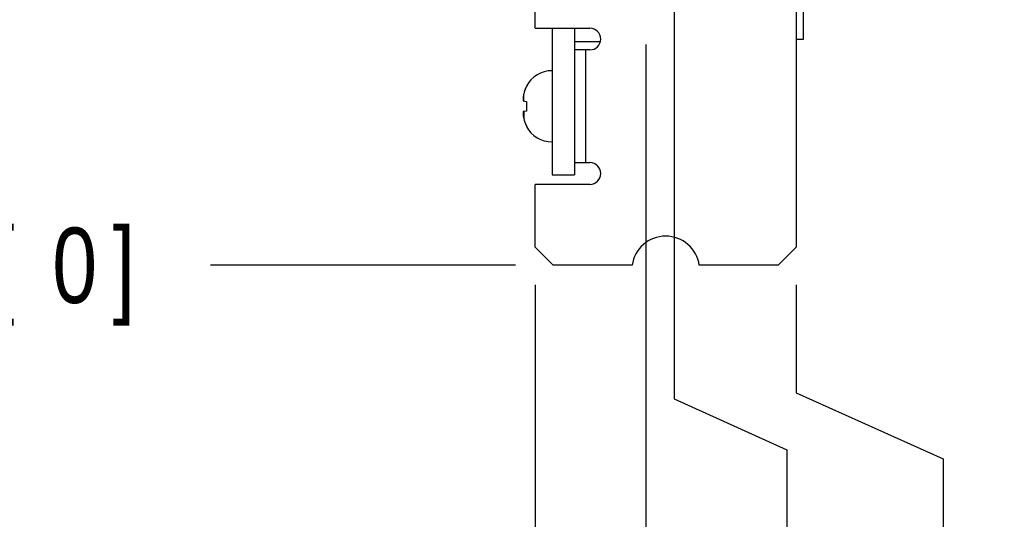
# Model space of a CAD drawing. Header units: inches. Extents: x 0.2 to 16.8, y 0.1 to 10.8.
# Tile 3 of 24: x 1.9 to 3.5, y 2.6 to 3.4. Entities that reach past the tile are written whole.
import ezdxf

# ---------------------------------------------------------------- set-up
doc = ezdxf.new("R2010")
doc.units = ezdxf.units.IN
doc.header["$LTSCALE"] = 0.935
doc.header["$MEASUREMENT"] = 0
doc.layers.get('0').update_dxf_attribs({"linetype": 'CONTINUOUS'})
doc.layers.add('DIMENSIONS', color=7, linetype='CONTINUOUS')
doc.styles.get("Standard").update_dxf_attribs({"font": 'txt', "width": 0.8})
doc.dimstyles.new('DIMSTYLE_2', dxfattribs={"dimtxt": 0.125, "dimasz": 0.18, "dimexe": 0.18, "dimexo": 0.0625, "dimgap": 0.09, "dimtad": 0, "dimtih": 1, "dimtoh": 1, "dimdec": 3, "dimlfac": 1.666667, "dimzin": 4, "dimdsep": 46, "dimtxsty": 'STANDARD', "dimblk": '_FILLED', "dimblk1": '_FILLED', "dimblk2": '_FILLED', "dimcen": 0.09, "dimadec": 0, "dimazin": 0, "dimtp": 0.001, "dimtm": 0.001, "dimtfac": 1, "dimtdec": 3, "dimtofl": 0, "dimtmove": 0, "dimatfit": 3, "dimldrblk": '_FILLED', "dimfxl": 1, "dimtolj": 1, "dimtzin": 4, "dimarcsym": 0})

# ---------------------------------------------------------------- blocks, each defined once
blk = doc.blocks.new('*D8')
at = {"layer": 'DIMENSIONS', "color": 2, "linetype": 'CONTINUOUS'}
blk.add_line((2.5725, 3.7073), (2.1897, 3.7073), dxfattribs=at)
at = {"layer": 'DIMENSIONS', "color": 2, "linetype": 'CONTINUOUS', "width": 0.8}
for s, p in [('[', (1.4272, 3.6448)), (']', (2.0272, 3.6448)), ('1.176', (0.8022, 3.6448)), ('29.87', (1.5272, 3.6448))]:
    blk.add_text(s, height=0.125, dxfattribs=at).set_placement(p)
blk = doc.blocks.new('_FILLED')
at = {"color": 0, "linetype": 'BYBLOCK'}
blk.add_solid([(0, 0), (-1, 0.1736), (-1, -0.1736)], dxfattribs=at)
blk = doc.blocks.new('*D9')
at = {"layer": 'DIMENSIONS', "color": 2, "linetype": 'CONTINUOUS'}
blk.add_line((2.6848, 4.0097), (2.1897, 4.0097), dxfattribs=at)
at = {"layer": 'DIMENSIONS', "color": 2, "linetype": 'CONTINUOUS', "width": 0.8}
for s, p in [('1.680', (0.8022, 3.9472)), ('[', (1.4272, 3.9472)), ('42.67', (1.5272, 3.9472)), (']', (2.0272, 3.9472))]:
    blk.add_text(s, height=0.125, dxfattribs=at).set_placement(p)
blk = doc.blocks.new('*D10')
at = {"layer": 'DIMENSIONS', "color": 2, "linetype": 'CONTINUOUS'}
blk.add_line((2.5914, 4.3013), (2.1897, 4.3013), dxfattribs=at)
at = {"layer": 'DIMENSIONS', "color": 2, "linetype": 'CONTINUOUS', "width": 0.8}
for s, p in [('2.166', (0.8022, 4.2388)), ('[', (1.4272, 4.2388)), ('55.02', (1.5272, 4.2388)), (']', (2.0272, 4.2388))]:
    blk.add_text(s, height=0.125, dxfattribs=at).set_placement(p)
blk = doc.blocks.new('*D11')
at = {"layer": 'DIMENSIONS', "color": 2, "linetype": 'CONTINUOUS'}
blk.add_line((2.5914, 4.7603), (2.1897, 4.7603), dxfattribs=at)
at = {"layer": 'DIMENSIONS', "color": 2, "linetype": 'CONTINUOUS', "width": 0.8}
for s, p in [('2.931', (0.8022, 4.6978)), ('[', (1.4272, 4.6978)), ('74.45', (1.5272, 4.6978)), (']', (2.0272, 4.6978))]:
    blk.add_text(s, height=0.125, dxfattribs=at).set_placement(p)
blk = doc.blocks.new('*D12')
at = {"layer": 'DIMENSIONS', "color": 2, "linetype": 'CONTINUOUS'}
blk.add_line((2.5914, 5.2193), (2.1897, 5.2193), dxfattribs=at)
at = {"layer": 'DIMENSIONS', "color": 2, "linetype": 'CONTINUOUS', "width": 0.8}
for s, p in [('[', (1.4272, 5.1568)), (']', (2.0272, 5.1568)), ('3.696', (0.8022, 5.1568)), ('93.88', (1.5272, 5.1568))]:
    blk.add_text(s, height=0.125, dxfattribs=at).set_placement(p)
blk = doc.blocks.new('*D13')
at = {"layer": 'DIMENSIONS', "color": 2, "linetype": 'CONTINUOUS'}
blk.add_line((2.6955, 3.0017), (2.1897, 3.0017), dxfattribs=at)
at = {"layer": 'DIMENSIONS', "color": 2, "linetype": 'CONTINUOUS', "width": 0.8}
for s, p in [('[', (1.8272, 2.9392)), (']', (2.0272, 2.9392)), ('.000', (1.3022, 2.9392)), ('0', (1.9272, 2.9392))]:
    blk.add_text(s, height=0.125, dxfattribs=at).set_placement(p)
blk = doc.blocks.new('*D14')
at = {"layer": 'DIMENSIONS', "color": 2, "linetype": 'CONTINUOUS'}
blk.add_line((2.9115, 3.3683), (2.9115, 2.5642), dxfattribs=at)
at = {"layer": 'DIMENSIONS', "color": 2, "linetype": 'CONTINUOUS', "width": 0.8}
for s, p in [(']', (2.974, 2.4017)), ('7.77', (2.974, 2.0017)), ('[', (2.974, 1.9017)), ('.306', (2.974, 1.3767))]:
    blk.add_text(s, height=0.125, rotation=90, dxfattribs=at).set_placement(p)
blk = doc.blocks.new('*D15')
at = {"layer": 'DIMENSIONS', "color": 2, "linetype": 'CONTINUOUS'}
for p, q in [((3.1612, 2.9692), (3.1612, 2.7901)), ((3.1612, 2.7901), (3.4047, 2.6806)), ((3.4047, 2.6806), (3.4047, 2.5642))]:
    blk.add_line(p, q, dxfattribs=at)
at = {"layer": 'DIMENSIONS', "color": 2, "linetype": 'CONTINUOUS', "width": 0.8}
for s, p in [(']', (3.4672, 2.4017)), ('18.34', (3.4672, 1.9017)), ('[', (3.4672, 1.8017)), ('.722', (3.4672, 1.2767))]:
    blk.add_text(s, height=0.125, rotation=90, dxfattribs=at).set_placement(p)
blk = doc.blocks.new('*D16')
at = {"layer": 'DIMENSIONS', "color": 2, "linetype": 'CONTINUOUS'}
for p, q in [((2.9589, 3.7356), (2.9589, 2.7801)), ((2.9589, 2.7801), (3.1458, 2.6955)), ((3.1458, 2.6955), (3.1458, 2.5642))]:
    blk.add_line(p, q, dxfattribs=at)
at = {"layer": 'DIMENSIONS', "color": 2, "linetype": 'CONTINUOUS', "width": 0.8}
for s, p in [(']', (3.2083, 2.4017)), ('9.77', (3.2083, 2.0017)), ('[', (3.2083, 1.9017)), ('.385', (3.2083, 1.3767))]:
    blk.add_text(s, height=0.125, rotation=90, dxfattribs=at).set_placement(p)
blk = doc.blocks.new('*D17')
at = {"layer": 'DIMENSIONS', "color": 2, "linetype": 'CONTINUOUS'}
blk.add_line((2.9169, 5.5448), (2.9169, 6.2735), dxfattribs=at)
at = {"layer": 'DIMENSIONS', "color": 2, "linetype": 'CONTINUOUS', "width": 0.8}
for s, p in [(']', (2.9794, 7.661)), ('7.99', (2.9794, 7.261)), ('[', (2.9794, 7.161)), ('.315', (2.9794, 6.636)), ('3X ', (2.9794, 6.336))]:
    blk.add_text(s, height=0.125, rotation=90, dxfattribs=at).set_placement(p)
blk = doc.blocks.new('*D18')
at = {"layer": 'DIMENSIONS', "color": 2, "linetype": 'CONTINUOUS'}
blk.add_line((2.728, 2.9692), (2.728, 2.5642), dxfattribs=at)
at = {"layer": 'DIMENSIONS', "color": 2, "linetype": 'CONTINUOUS', "width": 0.8}
for s, p in [(']', (2.7905, 2.4017)), ('0', (2.7905, 2.3017)), ('[', (2.7905, 2.2017)), ('.000', (2.7905, 1.6767))]:
    blk.add_text(s, height=0.125, rotation=90, dxfattribs=at).set_placement(p)

msp = doc.modelspace()

# ---------------------------------------------------------------- linework, layer by layer
at = {"color": 3, "linetype": 'CONTINUOUS'}
for p, q in [((2.72802, 3.39527), (2.72802, 5.37407)), ((3.16122, 5.35547), (3.16122, 3.03167)), ((2.72802, 3.39527), (2.81892, 3.39527)), ((2.81892, 3.35927), (2.79342, 3.35927)), ((2.79342, 3.35927), (2.79342, 3.17207)), ((2.79342, 3.17207), (2.81892, 3.17207)), ((2.81892, 3.13607), (2.72802, 3.13607)), ((2.72802, 3.03167), (2.72802, 3.13607)), ((2.72802, 3.03167), (2.75802, 3.00167)), ((3.13122, 3.00167), (3.16122, 3.03167)), ((2.88891, 3.00167), (2.75802, 3.00167)), ((3.13122, 3.00167), (3.00033, 3.00167))]:
    msp.add_line(p, q, dxfattribs=at)
at = {"color": 7, "linetype": 'CONTINUOUS'}
for p, q in [((3.17262, 4.28957), (3.17262, 3.37667)), ((2.75622, 3.39527), (2.75622, 3.15167)), ((2.79342, 3.39527), (2.79342, 3.35927)), ((2.79342, 3.37337), (2.83636, 3.37337)), ((3.17262, 3.37667), (3.16122, 3.37667)), ((2.71351, 3.29904), (2.71351, 3.29803)), ((2.70837, 3.2745), (2.71351, 3.27385)), ((2.71351, 3.27385), (2.71351, 3.26567)), ((2.71351, 3.25749), (2.70837, 3.25684)), ((2.71351, 3.26567), (2.71351, 3.25749)), ((2.71351, 3.23332), (2.71351, 3.2323)), ((2.79342, 3.17207), (2.79342, 3.15167)), ((2.75622, 3.15167), (2.79342, 3.15167))]:
    msp.add_line(p, q, dxfattribs=at)
at = {"color": 9, "linetype": 'CONTINUOUS'}
for p, q in [((2.81142, 3.35927), (2.81142, 3.17207)), ((2.70919, 3.2744), (2.70919, 3.28579)), ((2.70919, 3.25695), (2.70919, 3.24555))]:
    msp.add_line(p, q, dxfattribs=at)
at = {"color": 3, "linetype": 'CONTINUOUS'}
for centre, radius, start, end in [((2.81892, 3.37727), 0.018, 270, 90), ((2.81892, 3.15407), 0.018, 270, 90), ((2.94462, 2.99387), 0.05625, 7.9707, 172.0293)]:
    msp.add_arc(centre, radius, start, end, dxfattribs=at)
at = {"color": 7, "linetype": 'CONTINUOUS'}
for centre, start, end in [((2.75622, 3.27638), 90, 152.04504), ((2.75622, 3.25496), 207.95496, 270)]:
    msp.add_arc(centre, 0.04835, start, end, dxfattribs=at)
for points in [[(2.7086, 3.2828), (2.70852, 3.28237), (2.70844, 3.28193), (2.70837, 3.28149)], [(2.70865, 3.28308), (2.70863, 3.28298), (2.70861, 3.28289), (2.7086, 3.2828)], [(2.70887, 3.28423), (2.70879, 3.28384), (2.70872, 3.28346), (2.70865, 3.28308)], [(2.70919, 3.28579), (2.70908, 3.28527), (2.70897, 3.28475), (2.70887, 3.28423)], [(2.70967, 3.28781), (2.7095, 3.28714), (2.70934, 3.28647), (2.70919, 3.28579)], [(2.70983, 3.28841), (2.70977, 3.28821), (2.70972, 3.28801), (2.70967, 3.28781)], [(2.71029, 3.29002), (2.71013, 3.28949), (2.70998, 3.28895), (2.70983, 3.28841)], [(2.71058, 3.29092), (2.71048, 3.29062), (2.71039, 3.29032), (2.71029, 3.29002)], [(2.71111, 3.29247), (2.71093, 3.29196), (2.71075, 3.29144), (2.71058, 3.29092)], [(2.71218, 3.29517), (2.71198, 3.29471), (2.71179, 3.29424), (2.7116, 3.29377)], [(2.70806, 3.27818), (2.70804, 3.27781), (2.70802, 3.27745), (2.708, 3.27708)], [(2.7081, 3.27864), (2.70809, 3.27848), (2.70808, 3.27833), (2.70806, 3.27818)], [(2.70815, 3.27928), (2.70813, 3.27907), (2.70811, 3.27885), (2.7081, 3.27864)], [(2.7082, 3.2799), (2.70818, 3.2797), (2.70816, 3.27949), (2.70815, 3.27928)], [(2.70825, 3.28039), (2.70823, 3.28023), (2.70822, 3.28006), (2.7082, 3.2799)], [(2.70837, 3.28149), (2.70832, 3.28113), (2.70828, 3.28076), (2.70825, 3.28039)], [(2.708, 3.25426), (2.70802, 3.2539), (2.70804, 3.25353), (2.70806, 3.25317)], [(2.70806, 3.25317), (2.70808, 3.25301), (2.70809, 3.25286), (2.7081, 3.25271)], [(2.7081, 3.25271), (2.70811, 3.25249), (2.70813, 3.25228), (2.70815, 3.25206)], [(2.70815, 3.25206), (2.70816, 3.25186), (2.70818, 3.25165), (2.7082, 3.25144)], [(2.7082, 3.25144), (2.70822, 3.25128), (2.70823, 3.25112), (2.70825, 3.25096)], [(2.70825, 3.25096), (2.70828, 3.25059), (2.70832, 3.25022), (2.70837, 3.24985)], [(2.70837, 3.24985), (2.70844, 3.24942), (2.70852, 3.24898), (2.7086, 3.24854)], [(2.7086, 3.24854), (2.70861, 3.24845), (2.70863, 3.24836), (2.70865, 3.24827)], [(2.70865, 3.24827), (2.70872, 3.24788), (2.70879, 3.2475), (2.70887, 3.24712)], [(2.70887, 3.24712), (2.70897, 3.24659), (2.70908, 3.24607), (2.70919, 3.24555)], [(2.70919, 3.24555), (2.70934, 3.24488), (2.7095, 3.24421), (2.70967, 3.24354)], [(2.70967, 3.24354), (2.70972, 3.24334), (2.70977, 3.24314), (2.70983, 3.24294)], [(2.70983, 3.24294), (2.70998, 3.2424), (2.71013, 3.24186), (2.71029, 3.24133)], [(2.71029, 3.24133), (2.71039, 3.24102), (2.71048, 3.24072), (2.71058, 3.24042)], [(2.71111, 3.23887), (2.71127, 3.23844), (2.71143, 3.238), (2.7116, 3.23757)], [(2.71218, 3.23617), (2.71259, 3.23521), (2.71304, 3.23425), (2.71351, 3.23332)]]:
    msp.add_open_spline(points, degree=3, dxfattribs=at)
for points, knots in [([(2.71058, 3.29092), (2.71075, 3.29143), (2.71092, 3.29195), (2.71111, 3.29246), (2.71111, 3.29247)], [0, 0, 0, 0, 0.9815702, 1, 1, 1, 1]), ([(2.7116, 3.29377), (2.71144, 3.29335), (2.71127, 3.29292), (2.71112, 3.29248), (2.71111, 3.29247)], [0, 0, 0, 0, 0.9754505, 1, 1, 1, 1]), ([(2.7116, 3.29377), (2.71178, 3.29423), (2.71198, 3.2947), (2.71218, 3.29516), (2.71218, 3.29517)], [0, 0, 0, 0, 0.9780004, 1, 1, 1, 1]), ([(2.71351, 3.29803), (2.71304, 3.2971), (2.7126, 3.29615), (2.71219, 3.29518), (2.71218, 3.29517)], [0, 0, 0, 0, 0.9883039, 1, 1, 1, 1]), ([(2.708, 3.27708), (2.70802, 3.27687), (2.70806, 3.27644), (2.70815, 3.27579), (2.70825, 3.27515), (2.70832, 3.27472), (2.70837, 3.2745)], [0, 0, 0, 0, 0.2471039, 0.4966375, 0.7479264, 1, 1, 1, 1]), ([(2.70837, 3.25684), (2.70832, 3.25663), (2.70824, 3.2562), (2.70814, 3.25555), (2.70806, 3.2549), (2.70802, 3.25448), (2.708, 3.25426)], [0, 0, 0, 0, 0.2532212, 0.5048005, 0.7539066, 1, 1, 1, 1]), ([(2.71058, 3.24042), (2.71075, 3.23991), (2.71092, 3.2394), (2.71111, 3.23888), (2.71111, 3.23887)], [0, 0, 0, 0, 0.9815702, 1, 1, 1, 1]), ([(2.7116, 3.23757), (2.71178, 3.23711), (2.71198, 3.23665), (2.71218, 3.23618), (2.71218, 3.23617)], [0, 0, 0, 0, 0.9780004, 1, 1, 1, 1])]:
    msp.add_open_spline(points, degree=3, knots=knots, dxfattribs=at)

# ---------------------------------------------------------------- dimensions: what is measured, and where the dimension line sits
at = {"layer": 'DIMENSIONS', "color": 2, "linetype": 'CONTINUOUS'}
dim = msp.add_ordinate_dim(feature_location=(2.91687, 5.54477), offset=(0, 0.72875), dtype=1, origin=(2.72802, 3.13607), text='3X <>', dimstyle='DIMSTYLE_2', dxfattribs=at)
dim.commit()
dim.dimension.update_dxf_attribs({"geometry": '*D17', "text_midpoint": (2.91687, 7.04853)})
for feature_location, offset, dtype, origin, picture, middle in [((2.59137, 5.21927), (-0.40165, 0), 0, (2.75802, 3.00167), '*D12', (1.46472, 5.21927)), ((2.59137, 4.76027), (-0.40165, 0), 0, (2.75802, 3.00167), '*D11', (1.46472, 4.76027)), ((2.59137, 4.30127), (-0.40165, 0), 0, (2.75802, 3.00167), '*D10', (1.46472, 4.30127)), ((2.68477, 4.00967), (-0.49505, 0), 0, (2.75802, 3.00167), '*D9', (1.46472, 4.00967)), ((2.57247, 3.70727), (-0.38275, 0), 0, (2.75802, 3.00167), '*D8', (1.46472, 3.70727)), ((2.95887, 3.73557), (0.18694, -1.1714), 0, (2.72802, 3.03167), '*D16', (3.14581, 1.93917)), ((2.91147, 3.36827), (0, -0.8041), 1, (2.72802, 3.03167), '*D14', (2.91147, 1.93917)), ((2.6955184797, 3.0016724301), (-0.5058, 0), 0, (2.7580184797, 3.0016724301), '*D13', (1.7147184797, 3.0016724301)), ((2.7280184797, 2.9691724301), (0, -0.405), 1, (2.7280184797, 3.0316724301), '*D18', (2.7280184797, 2.0891724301)), ((3.16122, 2.96917), (0.24351, -0.405), 0, (2.72802, 3.03167), '*D15', (3.40473, 1.88917))]:
    dim = msp.add_ordinate_dim(feature_location=feature_location, offset=offset, dtype=dtype, origin=origin, dimstyle='DIMSTYLE_2', dxfattribs=at)
    dim.commit()
    dim.dimension.update_dxf_attribs({"geometry": picture, "text_midpoint": middle})

doc.saveas('drawing.dxf')
